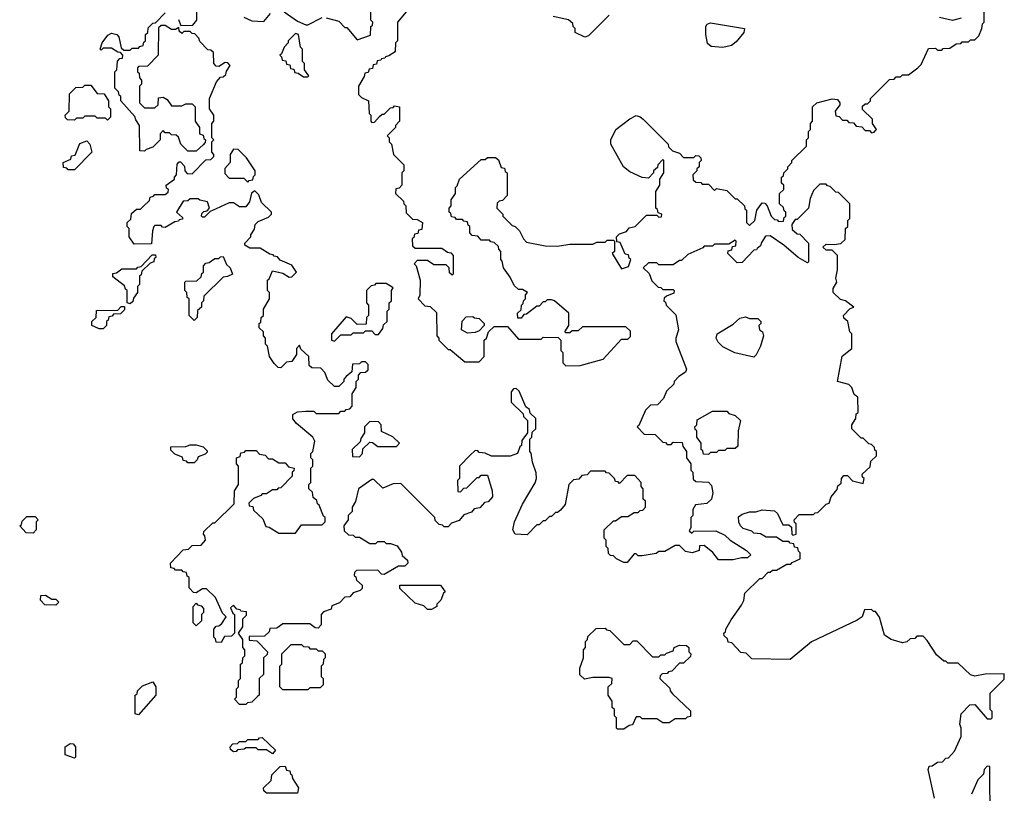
# Model space of a CAD drawing. Extents: x 2895860 to 3052244, y 542080 to 918683.
# Tile 53 of 133: x 2947060 to 2951828, y 716239 to 719988. Entities that reach past the tile are written whole.
import ezdxf

# ---------------------------------------------------------------- set-up
doc = ezdxf.new("R2010")
doc.units = 0

msp = doc.modelspace()

# ---------------------------------------------------------------- linework, layer by layer
at = {"layer": '0CON05XD'}
for points in [[(2948545, 719996.7), (2948605, 719980), (2948635, 719950), (2948645, 719950), (2948695, 719890), (2948758.3, 719911.7), (2948760, 719955), (2948768.3, 719961.7), (2948770, 719975), (2948760, 719985), (2948760, 720135)], [(2948510, 717635), (2948501.7, 717641.7), (2948498.3, 717658.3), (2948481.7, 717671.7), (2948478.3, 717698.3), (2948460, 717715), (2948460, 717735), (2948470, 717745), (2948470, 717815), (2948480, 717825), (2948480, 717855), (2948470, 717865), (2948470, 717885), (2948480, 717895), (2948490, 717945), (2948480, 717965), (2948400.7, 718030.7), (2948383, 718053), (2948382.5, 718075), (2948405, 718087.5), (2948445, 718090), (2948485, 718090), (2948495, 718080), (2948605, 718080), (2948615, 718090), (2948635, 718090), (2948641.7, 718098.3), (2948658.3, 718101.7), (2948670, 718115), (2948670, 718175), (2948690, 718205), (2948690, 718235), (2948700, 718245), (2948700, 718265), (2948711.7, 718278.3), (2948735, 718280), (2948748.3, 718291.7), (2948747, 718317), (2948735, 718330), (2948715, 718330), (2948705, 718320), (2948671.7, 718318.3), (2948668.3, 718281.7), (2948641.7, 718258.3), (2948630, 718245), (2948630, 718235), (2948605, 718210), (2948585, 718210), (2948551.7, 718241.7), (2948538.3, 718278.3), (2948518.3, 718298.3), (2948475, 718300), (2948461.7, 718311.7), (2948460, 718355), (2948421.7, 718391.7), (2948415, 718410), (2948400, 718395), (2948400, 718365), (2948378.3, 718331.7), (2948351.7, 718328.3), (2948325, 718300), (2948311.7, 718301.7), (2948291.7, 718321.7), (2948270, 718355), (2948260, 718405), (2948250, 718415), (2948250, 718445), (2948240, 718455), (2948240, 718475), (2948220, 718495), (2948220, 718515), (2948228.3, 718521.7), (2948230, 718545), (2948240, 718555), (2948240, 718585), (2948270, 718635), (2948270, 718665), (2948260, 718675), (2948260, 718725), (2948268.3, 718731.7), (2948285, 718770), (2948335, 718760), (2948365, 718740), (2948378.3, 718741.7), (2948400, 718765), (2948378.3, 718798.3), (2948321.7, 718821.7), (2948308.3, 718838.3), (2948291.7, 718841.7), (2948288.3, 718848.3), (2948271.7, 718851.7), (2948225, 718880), (2948175, 718880), (2948150, 718895), (2948150, 718905), (2948180, 718935), (2948180, 718945), (2948197, 718973), (2948200, 718995), (2948215, 719010), (2948265, 719030), (2948280, 719045), (2948280, 719055), (2948231.7, 719101.7), (2948218.3, 719138.3), (2948198.3, 719158.3), (2948183, 719147), (2948172.5, 719105), (2948155, 719080), (2948125, 719080), (2948095, 719100), (2948075, 719100), (2948011.7, 719071.7), (2947981.7, 719058.3), (2947955, 719030), (2947945, 719030), (2947940, 719035), (2947941.7, 719048.3), (2947951.7, 719058.3), (2947968.3, 719061.7), (2947980, 719075), (2947970, 719105), (2947932.5, 719112.5), (2947925, 719120), (2947885, 719120), (2947875, 719110), (2947851.7, 719108.3), (2947820, 719055), (2947848.3, 719028.3), (2947848.3, 719021.7), (2947831.7, 719018.3), (2947828.3, 719011.7), (2947811.7, 719008.3), (2947765, 718980), (2947751.7, 718981.7), (2947745, 718990), (2947715, 718990), (2947710, 718985), (2947702.5, 718965), (2947698.3, 718901.7), (2947615, 718900), (2947590, 718935), (2947590, 718975), (2947580, 718985), (2947580, 719005), (2947598.3, 719021.7), (2947601.7, 719048.3), (2947625, 719070), (2947645, 719070), (2947658.3, 719081.7), (2947688.3, 719111.7), (2947691.7, 719128.3), (2947708.3, 719131.7), (2947715, 719140), (2947765, 719140), (2947778.3, 719151.7), (2947780, 719165), (2947771.7, 719171.7), (2947770, 719185), (2947810, 719215), (2947810, 719225), (2947820, 719235), (2947823, 719287), (2947831.7, 719298.3), (2947838.3, 719298.3), (2947858.3, 719278.3), (2947860, 719255), (2947871.7, 719241.7), (2947895, 719240), (2947961.7, 719308.3), (2947985, 719310), (2948000, 719325), (2948000, 719335), (2947990, 719345), (2947990, 719395), (2948000, 719405), (2947990, 719415), (2947990, 719485), (2948000, 719495), (2948000, 719525), (2947980, 719555), (2947980, 719605), (2948013, 719687), (2948031.7, 719708.3), (2948045, 719710), (2948058.3, 719721.7), (2948061.7, 719738.3), (2948080, 719765), (2948068.3, 719778.3), (2948055, 719780), (2948025, 719760), (2948011.7, 719761.7), (2948000, 719775), (2947998.3, 719828.3), (2947985, 719840), (2947971.7, 719841.7), (2947931.7, 719881.7), (2947928.3, 719898.3), (2947908.3, 719918.3), (2947895, 719920), (2947885, 719930), (2947855, 719930), (2947845, 719920), (2947831.7, 719931.7), (2947830, 719950), (2947815, 719940), (2947795, 719940), (2947765, 719960), (2947745, 719960), (2947731.7, 719948.3), (2947730, 719815), (2947678.3, 719761.7), (2947635, 719760), (2947630, 719755), (2947630, 719735), (2947638.3, 719728.3), (2947640, 719705), (2947650, 719695), (2947650, 719675), (2947640, 719665), (2947640, 719585), (2947665, 719560), (2947715, 719560), (2947730, 719575), (2947731.7, 719608.3), (2947755, 719612.5), (2947775, 719600), (2947795, 719570), (2947845, 719570), (2947865, 719580), (2947895, 719580), (2947910, 719565), (2947910, 719495), (2947930, 719465), (2947930, 719435), (2947948.3, 719428.3), (2947951.7, 719411.7), (2947960, 719405), (2947958.3, 719391.7), (2947948.3, 719381.7), (2947915, 719350), (2947875, 719350), (2947840, 719385), (2947828.3, 719418.3), (2947818.3, 719428.3), (2947795, 719430), (2947785, 719440), (2947765, 719440), (2947755, 719450), (2947740, 719435), (2947740, 719405), (2947705, 719370), (2947671.7, 719358.3), (2947665, 719350), (2947641.7, 719351.7), (2947640, 719475), (2947621.7, 719501.7), (2947618.3, 719518.3), (2947550, 719595), (2947550, 719615), (2947541.7, 719621.7), (2947538.3, 719638.3), (2947520, 719655), (2947520, 719735), (2947530, 719745), (2947533, 719787), (2947545, 719800), (2947558.3, 719801.7), (2947560, 719815), (2947548.3, 719828.3), (2947535, 719830), (2947505, 719850), (2947465, 719850), (2947455, 719840), (2947450, 719845), (2947460, 719875), (2947487, 719913), (2947505, 719922.5), (2947530, 719915), (2947540, 719905), (2947551.7, 719851.7), (2947565, 719840), (2947595, 719840), (2947605, 719850), (2947635, 719850), (2947641.7, 719858.3), (2947658.3, 719861.7), (2947661.7, 719878.3), (2947670, 719885), (2947670, 719915), (2947680, 719925), (2947681.7, 719948.3), (2947705, 719970), (2947718.3, 719971.7), (2947765, 720020)], [(2947828.3, 719988.3), (2947840, 719960), (2947898.3, 719961.7), (2947917.5, 719985), (2947920, 720065)], [(2948340, 720025), (2948405, 719980), (2948445, 719962.5), (2948455, 719962.5), (2948525, 719997.5)], [(2948940, 720035), (2948890, 719975), (2948890, 719885), (2948880, 719875), (2948878.3, 719831.7), (2948848.3, 719811.7), (2948831.7, 719808.3), (2948828.3, 719801.7), (2948811.7, 719798.3), (2948808.3, 719791.7), (2948791.7, 719788.3), (2948788.3, 719771.7), (2948771.7, 719768.3), (2948768.3, 719751.7), (2948751.7, 719748.3), (2948748.3, 719731.7), (2948731.7, 719728.3), (2948728.3, 719711.7), (2948700, 719665), (2948700, 719625), (2948715, 719610), (2948750, 719595), (2948752.5, 719532.5), (2948760, 719525), (2948760, 719495), (2948765, 719490), (2948778.3, 719491.7), (2948801.7, 719518.3), (2948815, 719530), (2948825, 719530), (2948855, 719560), (2948868.3, 719561.7), (2948875, 719570), (2948900, 719565), (2948900, 719495), (2948880, 719475), (2948880, 719465), (2948840, 719425), (2948850, 719415), (2948850, 719395), (2948860, 719385), (2948870, 719335), (2948920, 719285), (2948920, 719255), (2948910, 719245), (2948910, 719185), (2948898.3, 719171.7), (2948881.7, 719168.3), (2948880, 719145), (2948918.3, 719108.3), (2948920, 719095), (2948930, 719085), (2948931.7, 719051.7), (2948961.7, 719021.7), (2948985, 719020), (2949010, 719005), (2949008.3, 718971.7), (2948991.7, 718968.3), (2948988.3, 718951.7), (2948971.7, 718948.3), (2948968.3, 718931.7), (2948960, 718925), (2948961.7, 718891.7), (2948975, 718880), (2949105, 718880), (2949131.7, 718861.7), (2949148.3, 718858.3), (2949160, 718845), (2949160, 718755), (2949155, 718750), (2949141.7, 718761.7), (2949140, 718785), (2949125, 718800), (2949065, 718800), (2949035, 718820), (2948985, 718820), (2948970, 718805), (2948980, 718795), (2949000, 718725), (2948997.5, 718652.5), (2948990, 718635), (2949021.7, 718601.7), (2949048.3, 718598.3), (2949078.3, 718568.3), (2949080, 718455), (2949090, 718445), (2949090, 718435), (2949135, 718390), (2949145, 718390), (2949215, 718330), (2949285, 718330), (2949310, 718355), (2949310, 718435), (2949320, 718445), (2949330, 718475), (2949358.3, 718501.7), (2949421.7, 718501.7), (2949475, 718440), (2949585, 718440), (2949595, 718450), (2949668.3, 718448.3), (2949680, 718435), (2949680, 718385), (2949690, 718375), (2949690, 718325), (2949705, 718310), (2949775, 718312.5)], [(2949775, 718312.5), (2949885, 718342.5), (2949975, 718440), (2950005, 718440), (2950018.3, 718451.7), (2950018.3, 718478.3), (2949995, 718500), (2949785, 718500), (2949765, 718480), (2949735, 718480), (2949725, 718470), (2949705, 718470), (2949700, 718475), (2949720, 718505), (2949720, 718565), (2949650, 718625), (2949635, 718630), (2949615, 718630), (2949605, 718620), (2949595, 718620), (2949575, 718600), (2949565, 718600), (2949515, 718560), (2949501.7, 718558.3), (2949488.3, 718541.7), (2949471.7, 718541.7), (2949470, 718565), (2949488.3, 718581.7), (2949490, 718605), (2949498.3, 718611.7), (2949500, 718625), (2949510, 718635), (2949510, 718655), (2949520, 718665), (2949495, 718680), (2949475, 718680), (2949455, 718700), (2949435, 718740), (2949402.5, 718785), (2949397, 718817), (2949390, 718825), (2949390, 718865), (2949380, 718875), (2949378.3, 718888.3), (2949358.3, 718908.3), (2949341.7, 718911.7), (2949335, 718920), (2949295, 718920), (2949278.3, 718938.3), (2949251.7, 718941.7), (2949240, 718955), (2949240, 718985), (2949231.7, 718991.7), (2949228.3, 719008.3), (2949211.7, 719011.7), (2949205, 719020), (2949175, 719020), (2949168.3, 719028.3), (2949151.7, 719031.7), (2949148.3, 719048.3), (2949140, 719055), (2949140, 719075), (2949150, 719085), (2949150, 719115), (2949170, 719145), (2949170, 719175), (2949178.3, 719181.7), (2949190, 719215), (2949295, 719310), (2949315, 719310), (2949325, 719320), (2949365, 719320), (2949378.3, 719308.3), (2949391.7, 719271.7), (2949408.3, 719268.3), (2949411.7, 719251.7), (2949420, 719245), (2949420, 719135), (2949398.3, 719111.7), (2949381.7, 719108.3), (2949371.7, 719098.3), (2949370, 719075), (2949400, 719045), (2949400, 719035), (2949445, 718990), (2949460, 718985), (2949480, 718965), (2949500, 718925), (2949515, 718910), (2949605, 718892.5), (2949665, 718890), (2949725, 718900), (2949835, 718900), (2949855, 718910), (2949895, 718910), (2949905, 718920), (2949935, 718920), (2949940, 718915), (2949940, 718865), (2949930, 718855), (2949975, 718780), (2950008.3, 718791.7), (2950020, 718825), (2950011.7, 718831.7), (2950008.3, 718848.3), (2949991.7, 718851.7), (2949968.3, 718908.3), (2949951.7, 718911.7), (2949950, 718935), (2949965, 718950), (2949998.3, 718961.7), (2950011.7, 718978.3), (2950040, 718985), (2950095, 719040), (2950145, 719040), (2950155, 719030), (2950168.3, 719031.7), (2950170, 719045), (2950151.7, 719051.7), (2950148.3, 719068.3), (2950140, 719075), (2950140, 719155), (2950160, 719185), (2950160, 719215), (2950180, 719245), (2950180, 719305), (2950175, 719310), (2950150, 719285), (2950148.3, 719271.7), (2950130, 719255), (2950130, 719245), (2950105, 719220), (2950075, 719222.5), (2950015, 719250), (2949983.9, 719273.9), (2949922.5, 719385), (2949922.5, 719405), (2949947.5, 719455), (2950015, 719507.5), (2950045, 719522.5), (2950065, 719517.5), (2950080, 719505), (2950200, 719385), (2950201.7, 719371.7), (2950221.7, 719351.7), (2950255, 719340), (2950275, 719320), (2950325, 719320), (2950335, 719330), (2950348.3, 719328.3), (2950358.3, 719318.3), (2950360, 719305), (2950350, 719295), (2950350, 719275), (2950340, 719265), (2950340, 719255), (2950320, 719235), (2950321.7, 719211.7), (2950335, 719200), (2950358.3, 719198.3), (2950365, 719190), (2950395, 719190), (2950425, 719160), (2950435, 719170), (2950485, 719160), (2950525, 719120), (2950535, 719120), (2950570, 719085), (2950571.7, 719071.7), (2950580, 719065), (2950580, 719005), (2950595, 718990), (2950620, 719015), (2950630, 719065), (2950655, 719100), (2950668.3, 719098.3), (2950680, 719085), (2950700, 719035), (2950715, 719020), (2950728.3, 719018.3), (2950735, 719010), (2950758.3, 719011.7), (2950761.7, 719028.3), (2950770, 719035), (2950770, 719055), (2950761.7, 719061.7), (2950758.3, 719078.3), (2950740, 719095), (2950740, 719145), (2950760, 719165), (2950760, 719185), (2950750, 719195), (2950750, 719225), (2950758.3, 719231.7), (2950760, 719245), (2950780, 719265), (2950780, 719275), (2950800, 719295), (2950800, 719305), (2950870, 719375), (2950870, 719405), (2950880, 719415), (2950880, 719445), (2950890, 719455), (2950890, 719485), (2950900, 719495), (2950900, 719565), (2950920, 719585), (2950995, 719603.3), (2951020.7, 719600.7), (2951032.5, 719585), (2951032.5, 719575), (2951010, 719545), (2951011.7, 719521.7), (2951028.3, 719518.3), (2951045, 719500), (2951065, 719500), (2951075, 719490), (2951098.3, 719488.3), (2951111.7, 719471.7), (2951138.3, 719468.3), (2951155, 719450), (2951175, 719450), (2951185, 719440), (2951198.3, 719441.7), (2951205, 719450), (2951210, 719455), (2951190, 719485), (2951190, 719505), (2951141.7, 719551.7), (2951141.7, 719568.3), (2951155, 719580), (2951165, 719580), (2951180, 719595), (2951180, 719605), (2951271.7, 719698.3), (2951295, 719700), (2951305, 719710), (2951325, 719710), (2951335, 719720), (2951365, 719720), (2951410, 719755), (2951425, 719770), (2951461.7, 719848.3), (2951495, 719850), (2951505, 719840), (2951525, 719840), (2951532.5, 719847.5), (2951565, 719850), (2951595, 719870), (2951618.3, 719871.7), (2951625, 719880), (2951655, 719880), (2951665, 719890), (2951685, 719890), (2951705, 719910), (2951720, 719945), (2951723, 719967), (2951730, 719975), (2951730, 720025)], [(2948145, 720000), (2948185, 719982.5), (2948241.7, 719978.3), (2948275, 720017.5)], [(2949915, 720010), (2949815, 719910), (2949797, 719903), (2949750, 719925), (2949750, 719945), (2949740, 719955), (2949738.3, 719968.3), (2949717, 719987), (2949643, 720003)], [(2950465, 719852.5), (2950408.3, 719858.3), (2950391.7, 719871.7), (2950382.5, 719915), (2950382.5, 719955), (2950390, 719965), (2950405, 719972.5), (2950570, 719945), (2950567.5, 719925), (2950529.3, 719880.7), (2950507, 719863), (2950465, 719852.5)], [(2951620, 719995), (2951577, 719983), (2951515, 719997.5)], [(2948455, 719710), (2948460, 719715), (2948440, 719745), (2948440, 719775), (2948430, 719785), (2948430, 719845), (2948420, 719855), (2948410, 719915), (2948395, 719920), (2948360, 719885), (2948360, 719875), (2948340, 719855), (2948328.3, 719821.7), (2948320, 719815), (2948328.3, 719808.3), (2948331.7, 719791.7), (2948348.3, 719788.3), (2948351.7, 719771.7), (2948368.3, 719768.3), (2948371.7, 719751.7), (2948388.3, 719748.3), (2948391.7, 719731.7), (2948408.3, 719728.3), (2948435, 719710), (2948455, 719710)], [(2947485, 719500), (2947475, 719510), (2947435, 719510), (2947425, 719520), (2947375, 719520), (2947365, 719510), (2947335, 719510), (2947325, 719500), (2947291.7, 719501.7), (2947281.7, 719511.7), (2947280, 719525), (2947300, 719545), (2947301.7, 719628.3), (2947331.7, 719658.3), (2947365, 719660), (2947375, 719670), (2947405, 719670), (2947435, 719630), (2947468.3, 719628.3), (2947490, 719595), (2947490, 719565), (2947500, 719555), (2947500, 719515), (2947485, 719500)], [(2947325, 719260), (2947295, 719260), (2947288.3, 719268.3), (2947271.7, 719271.7), (2947270, 719295), (2947308.3, 719311.7), (2947311.7, 719328.3), (2947328.3, 719331.7), (2947351.7, 719388.3), (2947385, 719400), (2947400, 719385), (2947410, 719345), (2947325, 719260)], [(2948165, 719200), (2948171.7, 719208.3), (2948188.3, 719211.7), (2948191.7, 719228.3), (2948200, 719235), (2948200, 719255), (2948158.3, 719318.3), (2948118.3, 719358.3), (2948095, 719360), (2948080, 719335), (2948080, 719295), (2948053, 719267), (2948053, 719243), (2948075, 719220), (2948145, 719220), (2948165, 719200)], [(2951490, 716215), (2951460, 716355), (2951465, 716370), (2951478.3, 716371.7), (2951505, 716390), (2951528.3, 716391.7), (2951545, 716410), (2951558.3, 716411.7), (2951587, 716443), (2951620, 716515), (2951620, 716555), (2951612.5, 716575), (2951620, 716625), (2951661.7, 716668.3), (2951685, 716670), (2951745, 716600), (2951765, 716600), (2951770, 716605), (2951770, 716635), (2951760, 716645), (2951760, 716725), (2951828.3, 716791.7), (2951828.3, 716818.3), (2951735, 716816.7), (2951685, 716807.5), (2951665, 716812.5), (2951605, 716870), (2951555, 716870), (2951545, 716880), (2951535, 716880), (2951500.7, 716910.7), (2951455, 716980), (2951435, 717000), (2951405, 717000), (2951395, 716990), (2951373, 716987), (2951357, 716973), (2951335, 716967.5), (2951280, 716985), (2951247.5, 717005), (2951223.3, 717093.3), (2951205, 717120), (2951195, 717120), (2951185, 717130), (2951151.7, 717128.3), (2951140, 717095), (2951115, 717077.5), (2950895, 716972.5), (2950791.7, 716888.3), (2950605, 716890), (2950578.3, 716918.3), (2950551.7, 716921.7), (2950508.3, 716968.3), (2950491.7, 716971.7), (2950488.3, 716988.3), (2950471.7, 717001.7), (2950470, 717015), (2950478.3, 717021.7), (2950480, 717035), (2950505, 717080), (2950555, 717150), (2950567, 717173), (2950571.7, 717208.3), (2950645, 717280), (2950655, 717280), (2950685, 717310), (2950695, 717310), (2950705, 717320), (2950725, 717320), (2950775, 717350), (2950795, 717350), (2950801.7, 717358.3), (2950840, 717375), (2950840, 717405), (2950831.7, 717411.7), (2950828.3, 717428.3), (2950811.7, 717431.7), (2950808.3, 717448.3), (2950791.7, 717451.7), (2950785, 717460), (2950755, 717460), (2950725, 717480), (2950675, 717480), (2950647, 717497), (2950615, 717500), (2950605, 717510), (2950563, 717523), (2950550, 717535), (2950543, 717553), (2950541.7, 717578.3), (2950558.3, 717591.7), (2950595, 717602.5), (2950625, 717602.5), (2950655, 717612.5), (2950715, 717607.5), (2950730, 717595), (2950755, 717540), (2950785, 717540), (2950798.3, 717528.3), (2950800, 717495), (2950805, 717490), (2950820, 717495), (2950820, 717545), (2950811.7, 717551.7), (2950810, 717565), (2950835, 717590), (2950905, 717590), (2950911.7, 717598.3), (2950925, 717600), (2950965, 717640), (2950980, 717645), (2950990, 717675), (2951018.3, 717711.7), (2951021.7, 717728.3), (2951038.3, 717741.7), (2951040, 717765), (2951051.7, 717778.3), (2951068.3, 717778.3), (2951093, 717753), (2951145, 717740), (2951150, 717765), (2951141.7, 717771.7), (2951140, 717785), (2951178.3, 717821.7), (2951181.7, 717848.3), (2951210, 717875), (2951210, 717895), (2951201.7, 717901.7), (2951200, 717915), (2951185, 717930), (2951171.7, 717931.7), (2951145, 717960), (2951135, 717960), (2951090, 718005), (2951090, 718025), (2951110, 718055), (2951111.7, 718078.3), (2951120, 718085), (2951118.3, 718158.3), (2951101.7, 718171.7), (2951090, 718205), (2951075, 718220), (2951020, 718235), (2951043, 718357), (2951090, 718395), (2951090, 718465), (2951080, 718475), (2951070, 718525), (2951051.7, 718541.7), (2951050, 718555), (2951081.7, 718588.3), (2951100, 718595), (2951060, 718625), (2951035, 718632.5), (2951000, 718665), (2951000, 718685), (2951017.5, 718715), (2951012.5, 718735), (2951020, 718775), (2951020, 718845), (2950995, 718870), (2950965, 718870), (2950950, 718885), (2950965, 718900), (2951005, 718897.5), (2951037, 718903), (2951058.3, 718921.7), (2951060, 718975), (2951070, 718985), (2951070, 719015), (2951080, 719025), (2951080, 719095), (2951025, 719150), (2951011.7, 719151.7), (2950985, 719180), (2950971.7, 719181.7), (2950965, 719190), (2950935, 719190), (2950905, 719160), (2950888.3, 719121.7), (2950880, 719075), (2950825, 719020), (2950815, 719020), (2950800, 718995), (2950801.7, 718971.7), (2950825, 718950), (2950838.3, 718948.3), (2950880, 718905), (2950880, 718815), (2950875, 718810), (2950830, 718835), (2950760, 718895), (2950695, 718940), (2950671.7, 718938.3), (2950651.7, 718908.3), (2950648.3, 718891.7), (2950631.7, 718878.3)], [(2950631.7, 718878.3), (2950628.3, 718871.7), (2950615, 718870), (2950558.3, 718811.7), (2950535, 718810), (2950490, 718855), (2950491.7, 718868.3), (2950508.3, 718871.7), (2950511.7, 718888.3), (2950528.3, 718891.7), (2950530, 718915), (2950525, 718920), (2950495, 718900), (2950425, 718900), (2950415, 718890), (2950375, 718890), (2950368.3, 718881.7), (2950295, 718850), (2950265, 718820), (2950255, 718820), (2950225, 718800), (2950155, 718800), (2950145, 718810), (2950105, 718810), (2950080, 718785), (2950108.3, 718758.3), (2950121.7, 718721.7), (2950151.7, 718691.7), (2950165, 718690), (2950175, 718680), (2950225, 718680), (2950230, 718675), (2950228.3, 718661.7), (2950191.7, 718648.3), (2950181.7, 718638.3), (2950180, 718625), (2950188.3, 718618.3), (2950190, 718605), (2950237, 718557), (2950250, 718485), (2950237.5, 718445), (2950238.3, 718428.3), (2950290, 718295), (2950285, 718280), (2950251.7, 718258.3), (2950230, 718235), (2950228.3, 718221.7), (2950191.7, 718188.3), (2950178.3, 718151.7), (2950148.3, 718121.7), (2950115, 718120), (2950090, 718095), (2950058.3, 718021.7), (2950050, 718015), (2950085, 717980), (2950138.3, 717978.3), (2950175, 717940), (2950188.3, 717938.3), (2950195, 717930), (2950215, 717930), (2950225, 717940), (2950268.3, 717938.3), (2950271.7, 717921.7), (2950290, 717895), (2950290, 717865), (2950310, 717835), (2950310, 717805), (2950320, 717795), (2950321.7, 717761.7), (2950335, 717750), (2950395, 717746.7), (2950410.7, 717730.7), (2950416.7, 717695), (2950410, 717665), (2950387, 717643), (2950333, 717637), (2950320, 717615), (2950320, 717585), (2950310, 717575), (2950310, 717525), (2950301.7, 717511.7), (2950315, 717500), (2950325, 717510), (2950431.7, 717511.7), (2950475, 717490), (2950500, 717465), (2950580, 717415), (2950600, 717395), (2950585, 717380), (2950555, 717380), (2950515, 717370), (2950445, 717370), (2950416.4, 717406.4), (2950375, 717440), (2950351.7, 717438.3), (2950350, 717415), (2950316.4, 717403.6), (2950285, 717410), (2950255, 717440), (2950235, 717440), (2950185, 717410), (2950155, 717410), (2950141.7, 717401.7), (2950075, 717390), (2950055, 717390), (2950045, 717400), (2950035, 717400), (2950001.7, 717358.3), (2949985, 717357.5), (2949950, 717375), (2949935, 717390), (2949921.7, 717391.7), (2949911.7, 717401.7), (2949910, 717425), (2949900, 717435), (2949900, 717465), (2949890, 717475), (2949890, 717515), (2949935, 717560), (2949945, 717560), (2949975, 717580), (2950005, 717580), (2950035, 717600), (2950055, 717600), (2950065, 717610), (2950078.3, 717611.7), (2950090, 717625), (2950090, 717655), (2950080, 717665), (2950080, 717715), (2950070, 717725), (2950070, 717745), (2950038.3, 717778.3), (2950001.7, 717778.3), (2949965, 717740), (2949958.3, 717748.3), (2949945, 717750), (2949940, 717765), (2949915, 717790), (2949901.7, 717791.7), (2949895, 717800), (2949825, 717800), (2949808.3, 717781.7), (2949781.7, 717778.3), (2949768.3, 717761.7), (2949741.7, 717758.3), (2949720, 717735), (2949701.7, 717638.3), (2949678.3, 717611.7), (2949665, 717600), (2949655, 717600), (2949635, 717580), (2949625, 717580), (2949605, 717560), (2949595, 717560), (2949575, 717540), (2949565, 717540), (2949518.3, 717491.7), (2949460, 717495), (2949447.5, 717515), (2949456.7, 717555), (2949495, 717640), (2949557, 717743), (2949562.5, 717765), (2949561.7, 717791.7), (2949543, 717843), (2949537, 717887), (2949530, 717895), (2949530, 717955), (2949540, 717965), (2949541.7, 717988.3), (2949560, 718005), (2949560, 718055), (2949531.7, 718081.7), (2949528.3, 718098.3), (2949511.7, 718111.7), (2949478.3, 718188.3), (2949465, 718200), (2949451.7, 718198.3), (2949440, 718185), (2949440, 718135), (2949498.3, 718078.3), (2949500, 718065), (2949520, 718045), (2949520, 717985), (2949491.7, 717948.3), (2949490, 717925), (2949481.7, 717918.3), (2949470, 717885), (2949435, 717872.5), (2949345, 717872.5), (2949315, 717887.5), (2949285, 717890), (2949278.3, 717898.3), (2949265, 717900), (2949241.7, 717878.3), (2949190, 717825), (2949190, 717765), (2949180, 717755), (2949181.7, 717701.7), (2949195, 717700), (2949211.7, 717718.3), (2949225, 717720), (2949275, 717770), (2949285, 717770), (2949295, 717780), (2949325, 717780), (2949347.5, 717705), (2949350, 717675), (2949328.3, 717651.7), (2949311.7, 717648.3), (2949288.3, 717621.7), (2949261.7, 717618.3), (2949248.3, 717601.7), (2949211.7, 717588.3), (2949188.3, 717561.7), (2949151.7, 717548.3), (2949135, 717530), (2949115, 717530), (2949108.3, 717538.3), (2949091.7, 717541.7), (2949071.7, 717561.7), (2949070, 717575), (2949058.3, 717588.3), (2948905, 717740), (2948868.3, 717738.3), (2948818.3, 717718.3), (2948775, 717760), (2948765, 717760), (2948700, 717715), (2948687, 717653), (2948670, 717625), (2948670, 717605), (2948650, 717585), (2948650, 717565), (2948630, 717535), (2948631.7, 717511.7), (2948651.7, 717491.7), (2948675, 717490), (2948685, 717480), (2948705, 717480), (2948755, 717450), (2948785, 717450), (2948795, 717460), (2948825, 717460), (2948835, 717450), (2948855, 717450), (2948888.3, 717438.3), (2948908.3, 717408.3), (2948911.7, 717391.7), (2948938.3, 717368.3), (2948940, 717355), (2948925, 717340), (2948895, 717340), (2948825, 717300), (2948811.7, 717301.7), (2948795, 717320), (2948691.7, 717318.3), (2948681.7, 717308.3), (2948680, 717295), (2948688.3, 717288.3), (2948691.7, 717271.7), (2948718.3, 717248.3), (2948718.3, 717231.7), (2948708.3, 717221.7), (2948675, 717210), (2948658.3, 717191.7), (2948635, 717190), (2948608.3, 717161.7), (2948571.7, 717148.3), (2948568.3, 717131.7), (2948531.7, 717118.3), (2948520, 717105), (2948520, 717055), (2948505, 717040), (2948491.7, 717041.7), (2948465, 717060), (2948335, 717060), (2948305, 717040), (2948271.7, 717038.3), (2948268.3, 717021.7), (2948245, 717000), (2948171.7, 716998.3), (2948171.7, 716981.7), (2948208.3, 716978.3), (2948260, 716925), (2948258.3, 716911.7), (2948240, 716895), (2948240, 716815), (2948220, 716795), (2948220, 716715), (2948211.7, 716708.3), (2948185, 716680), (2948163, 716677), (2948155, 716670), (2948125, 716670), (2948100, 716695), (2948110, 716705), (2948110, 716745), (2948120, 716755), (2948120, 716785), (2948130, 716795), (2948130, 716865), (2948138.3, 716871.7), (2948140, 716895), (2948150, 716905), (2948150, 716935), (2948140, 716945), (2948140, 716985), (2948120, 717015), (2948140, 717045), (2948140, 717085), (2948158.3, 717101.7), (2948158.3, 717118.3), (2948131.7, 717121.7), (2948128.3, 717128.3), (2948111.7, 717131.7), (2948095, 717150), (2948081.7, 717138.3), (2948091.7, 717111.7), (2948100, 717105), (2948100, 717015), (2948085, 717000), (2948051.7, 716998.3), (2948035, 716970), (2948011.7, 716971.7), (2948008.3, 716988.3), (2948000, 716995), (2948000, 717035), (2948011.7, 717048.3), (2948025, 717050), (2948038.3, 717061.7), (2948060, 717095), (2948041.7, 717111.7), (2948008.3, 717188.3), (2947965, 717230), (2947945, 717230), (2947915, 717210), (2947901.7, 717211.7), (2947880, 717235), (2947880, 717285), (2947871.7, 717291.7), (2947868.3, 717308.3), (2947851.7, 717311.7), (2947845, 717320), (2947815, 717320), (2947808.3, 717328.3), (2947791.7, 717331.7), (2947790, 717355), (2947851.7, 717418.3), (2947878.3, 717421.7), (2947895, 717440), (2947938.3, 717441.7), (2947960, 717465), (2947957, 717487), (2947950, 717495), (2947951.7, 717508.3), (2947995, 717550), (2948005, 717550), (2948098.3, 717641.7), (2948100, 717705), (2948120, 717735), (2948120, 717825), (2948110, 717835), (2948110, 717865), (2948128.3, 717871.7), (2948131.7, 717888.3), (2948148.3, 717891.7), (2948155, 717900), (2948205, 717900), (2948221.7, 717881.7), (2948248.3, 717878.3), (2948265, 717860), (2948285, 717860), (2948315, 717840), (2948345, 717840), (2948361.7, 717821.7), (2948390, 717815), (2948388.3, 717801.7), (2948380, 717795), (2948380, 717775), (2948325, 717720), (2948311.7, 717718.3), (2948305, 717710), (2948285, 717710), (2948255, 717690), (2948235, 717690), (2948228.3, 717681.7), (2948191.7, 717668.3), (2948170, 717645), (2948171.7, 717631.7), (2948188.3, 717628.3), (2948191.7, 717611.7), (2948238.3, 717568.3), (2948251.7, 717531.7), (2948268.3, 717528.3), (2948315, 717500), (2948395, 717500), (2948425, 717540), (2948525, 717540), (2948540, 717555), (2948540, 717575), (2948531.7, 717581.7), (2948510, 717635)], [(2947595, 718610), (2947580, 718615), (2947580, 718675), (2947571.7, 718681.7), (2947568.3, 718698.3), (2947511.7, 718741.7), (2947511.7, 718758.3), (2947528.3, 718761.7), (2947555, 718780), (2947625, 718780), (2947631.7, 718788.3), (2947648.3, 718791.7), (2947701.7, 718848.3), (2947718.3, 718848.3), (2947720, 718835), (2947711.7, 718828.3), (2947710, 718815), (2947691.7, 718808.3), (2947651.7, 718768.3), (2947648.3, 718751.7), (2947640, 718745), (2947640, 718705), (2947630, 718695), (2947630, 718665), (2947611.7, 718638.3), (2947608.3, 718621.7), (2947595, 718610)], [(2947905, 718530), (2947880, 718555), (2947880, 718635), (2947871.7, 718641.7), (2947870, 718665), (2947860, 718675), (2947860, 718715), (2947865, 718720), (2947918.3, 718721.7), (2947938.3, 718741.7), (2947941.7, 718758.3), (2947950, 718765), (2947950, 718795), (2947961.7, 718808.3), (2947978.3, 718811.7), (2948005, 718830), (2948025, 718830), (2948031.7, 718838.3), (2948045, 718840), (2948061.7, 718801.7), (2948080, 718785), (2948090, 718755), (2948067, 718743), (2948045, 718740), (2947951.7, 718648.3), (2947950, 718625), (2947940, 718615), (2947940, 718595), (2947921.7, 718578.3), (2947920, 718545), (2947905, 718530)], [(2948585, 718430), (2948615, 718460), (2948665, 718460), (2948675, 718470), (2948725, 718470), (2948735, 718480), (2948765, 718480), (2948781.7, 718461.7), (2948798.3, 718461.7), (2948818.3, 718491.7), (2948821.7, 718508.3), (2948840, 718525), (2948840, 718575), (2948850, 718585), (2948850, 718615), (2948860, 718625), (2948860, 718675), (2948868.3, 718688.3), (2948835, 718710), (2948785, 718710), (2948778.3, 718701.7), (2948761.7, 718698.3), (2948740, 718675), (2948740, 718615), (2948750, 718605), (2948750, 718555), (2948740, 718545), (2948738.3, 718511.7), (2948695, 718510), (2948665, 718540), (2948641.7, 718548.3), (2948570, 718465), (2948570, 718435), (2948585, 718430)], [(2947465, 718490), (2947445, 718490), (2947410, 718505), (2947410, 718525), (2947430, 718545), (2947431.7, 718578.3), (2947535, 718580), (2947551.7, 718598.3), (2947568.3, 718598.3), (2947568.3, 718581.7), (2947548.3, 718561.7), (2947515, 718560), (2947508.3, 718551.7), (2947491.7, 718548.3), (2947488.3, 718531.7), (2947480, 718525), (2947480, 718505), (2947465, 718490)], [(2949228.3, 718468.3), (2949200, 718485), (2949203, 718527), (2949221.7, 718548.3), (2949255, 718550), (2949263, 718543), (2949285, 718540), (2949310, 718515), (2949310, 718505), (2949285, 718480), (2949265, 718472.5), (2949228.3, 718468.3)], [(2950615, 718352.5), (2950523.6, 718373.6), (2950465, 718402.5), (2950442.5, 718425), (2950432.5, 718445), (2950437.5, 718465), (2950515, 718512.5), (2950548.3, 718541.7), (2950575, 718547.5), (2950595, 718540), (2950635, 718540), (2950650, 718525), (2950650, 718515), (2950640, 718505), (2950642.5, 718485), (2950657.5, 718475), (2950662.5, 718455), (2950647.5, 718405), (2950627, 718363), (2950615, 718352.5)], [(2950395, 717880), (2950371.7, 717881.7), (2950368.3, 717898.3), (2950360, 717905), (2950360, 717935), (2950340, 717965), (2950340, 717995), (2950331.7, 718001.7), (2950330, 718015), (2950340, 718025), (2950341.7, 718048.3), (2950415, 718090), (2950485, 718090), (2950495, 718080), (2950525, 718070), (2950550, 718045), (2950540, 717995), (2950538.3, 717921.7), (2950525, 717910), (2950485, 717910), (2950475, 717900), (2950445, 717900), (2950435, 717890), (2950405, 717890), (2950395, 717880)], [(2948705, 717870), (2948720, 717885), (2948721.7, 717908.3), (2948755, 717940), (2948768.3, 717938.3), (2948795, 717920), (2948885, 717920), (2948900, 717935), (2948867, 717967), (2948811.7, 717991.7), (2948810, 718025), (2948798.3, 718038.3), (2948755, 718040), (2948730, 718015), (2948730, 717985), (2948711.7, 717958.3), (2948708.3, 717941.7), (2948670, 717905), (2948671.7, 717871.7), (2948705, 717870)], [(2947905, 717840), (2947875, 717840), (2947868.3, 717848.3), (2947851.7, 717851.7), (2947848.3, 717868.3), (2947811.7, 717881.7), (2947791.7, 717901.7), (2947791.7, 717918.3), (2947865, 717920), (2947885, 717927.5), (2947915, 717927.5), (2947948.3, 717918.3), (2947968.3, 717898.3), (2947968.3, 717891.7), (2947958.3, 717881.7), (2947925, 717870), (2947920, 717855), (2947905, 717840)], [(2947125, 717500), (2947091.7, 717501.7), (2947060, 717535), (2947068.3, 717541.7), (2947071.7, 717558.3), (2947095, 717580), (2947135, 717580), (2947150, 717565), (2947140, 717555), (2947140, 717515), (2947125, 717500)], [(2949055, 717130), (2949035, 717130), (2949017, 717147), (2948975, 717160), (2948901.7, 717231.7), (2948901.7, 717248.3), (2949098.3, 717248.3), (2949120, 717215), (2949111.7, 717208.3), (2949100, 717175), (2949080, 717155), (2949080, 717145), (2949055, 717130)], [(2947235, 717150), (2947181.7, 717151.7), (2947160, 717175), (2947161.7, 717198.3), (2947185, 717200), (2947215, 717180), (2947235, 717180), (2947250, 717165), (2947235, 717150)], [(2947915, 717050), (2947900, 717065), (2947900, 717145), (2947915, 717160), (2947921.7, 717151.7), (2947938.3, 717148.3), (2947950, 717135), (2947950, 717115), (2947940, 717105), (2947940, 717075), (2947915, 717050)], [(2949985, 716550), (2949955, 716550), (2949950, 716555), (2949950, 716605), (2949940, 716615), (2949940, 716645), (2949930, 716655), (2949930, 716685), (2949910, 716715), (2949910, 716755), (2949928.3, 716771.7), (2949930, 716795), (2949915, 716800), (2949835, 716800), (2949795, 716792.5), (2949773, 716813), (2949772.5, 716845), (2949790, 716895), (2949790, 716935), (2949800, 716945), (2949800, 716975), (2949810, 716985), (2949811.7, 716998.3), (2949851.7, 717038.3), (2949895, 717040), (2949901.7, 717031.7), (2949918.3, 717028.3), (2949985, 716960), (2950015, 716960), (2950031.7, 716978.3), (2950048.3, 716978.3), (2950125, 716900), (2950155, 716900), (2950165, 716910), (2950185, 716910), (2950191.7, 716918.3), (2950225, 716930), (2950230, 716945), (2950255, 716957.5), (2950290, 716955), (2950300, 716945), (2950300, 716925), (2950310, 716915), (2950308.3, 716901.7), (2950275, 716870), (2950255, 716870), (2950218.3, 716831.7), (2950201.7, 716828.3), (2950195, 716820), (2950171.7, 716818.3), (2950161.7, 716808.3), (2950160, 716795), (2950208.3, 716748.3), (2950210, 716735), (2950221.7, 716721.7), (2950308.3, 716638.3), (2950308.3, 716611.7), (2950291.7, 716608.3), (2950285, 716600), (2950235, 716600), (2950205, 716580), (2950175, 716580), (2950145, 716600), (2950075, 716600), (2950065, 716610), (2950045, 716610), (2950028.3, 716571.7), (2950011.7, 716568.3), (2949985, 716550)], [(2948455, 716740), (2948335, 716740), (2948320, 716755), (2948320, 716855), (2948330, 716865), (2948330, 716915), (2948375, 716960), (2948425, 716960), (2948435, 716950), (2948458.3, 716948.3), (2948465, 716940), (2948495, 716940), (2948505, 716930), (2948525, 716930), (2948540, 716915), (2948540, 716895), (2948531.7, 716888.3), (2948530, 716865), (2948520, 716855), (2948520, 716805), (2948530, 716795), (2948530, 716765), (2948515, 716750), (2948465, 716750), (2948455, 716740)], [(2947635, 716620), (2947620, 716625), (2947620, 716715), (2947628.3, 716721.7), (2947630, 716735), (2947655, 716760), (2947705, 716780), (2947720, 716755), (2947720, 716715), (2947635, 716620)], [(2948285, 716430), (2948255, 716450), (2948215, 716450), (2948205, 716460), (2948155, 716460), (2948147, 716453), (2948115, 716450), (2948108.3, 716441.7), (2948095, 716440), (2948081.7, 716451.7), (2948080, 716465), (2948091.7, 716478.3), (2948115, 716480), (2948125, 716490), (2948155, 716490), (2948165, 716500), (2948215, 716500), (2948221.7, 716508.3), (2948235, 716510), (2948298.3, 716448.3), (2948285, 716430)], [(2947325, 716410), (2947280, 716425), (2947280, 716465), (2947305, 716480), (2947318.3, 716478.3), (2947330, 716465), (2947330, 716415), (2947325, 716410)], [(2948405, 716240), (2948255, 716240), (2948241.7, 716251.7), (2948240, 716265), (2948278.3, 716301.7), (2948281.7, 716328.3), (2948321.7, 716368.3), (2948345, 716370), (2948351.7, 716351.7), (2948368.3, 716348.3), (2948371.7, 716331.7), (2948378.3, 716328.3), (2948381.7, 716311.7), (2948410, 716265), (2948405, 716240)], [(2951760, 716095), (2951758.3, 716368.3), (2951745, 716370), (2951730, 716355), (2951728.3, 716331.7), (2951700, 716305), (2951670, 716235)]]:
    msp.add_lwpolyline(points, dxfattribs=at)

doc.saveas('drawing.dxf')
